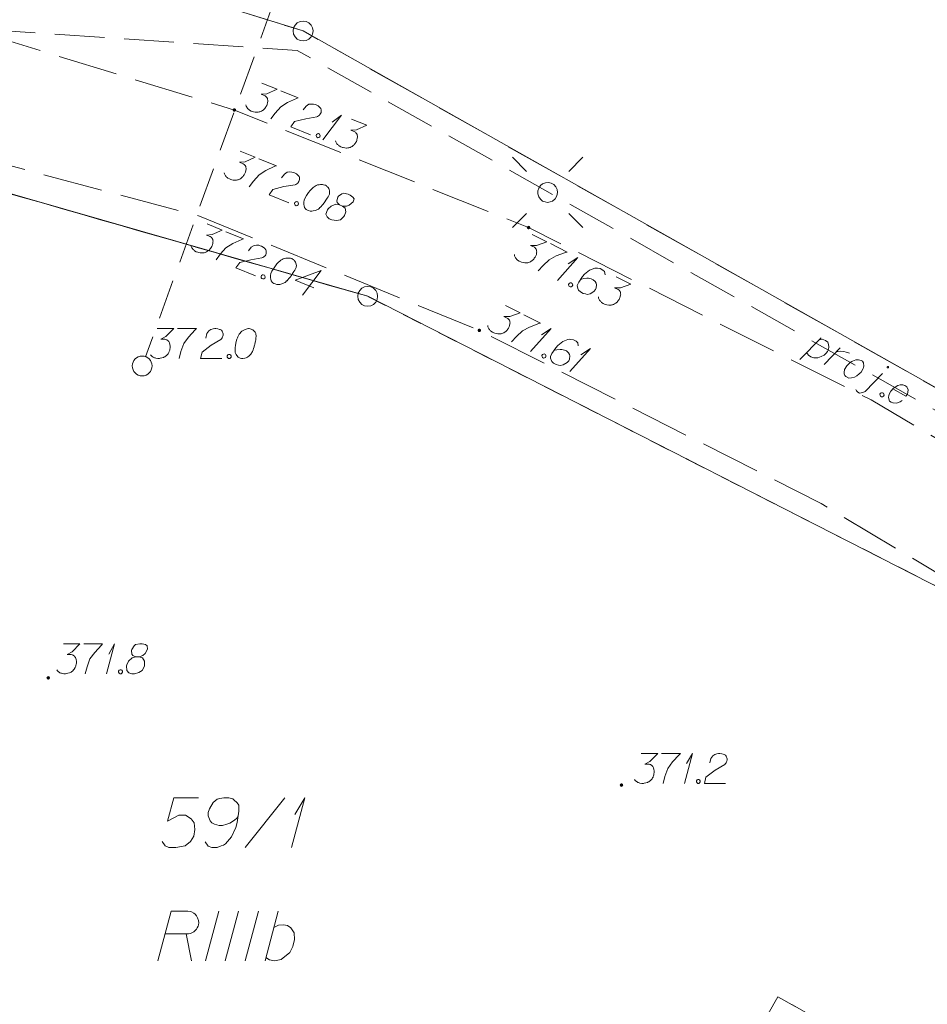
# Model space of a CAD drawing. Header units: metres. Extents: x 5554594 to 5556205, y 5636132 to 5636668.
# Tile 14 of 168: x 5555209 to 5555232, y 5636242 to 5636267. Entities that reach past the tile are written whole.
import ezdxf

# ---------------------------------------------------------------- set-up
doc = ezdxf.new("R2010")
doc.units = ezdxf.units.M
doc.header["$MEASUREMENT"] = 0
doc.header["$XCLIPFRAME"] = 0
doc.set_wipeout_variables(frame=1)
for name, pattern in [('05-linia 2.5 1', [1.75, 1.25, -0.5]), ('L_0_04', [1.5, 1, -0.5]), ('L_0_06', [2, 1.5, -0.5]), ('PRZER1-1', [2, 1, -1]), ('PRZER3-1', [4, 3, -1])]:
    doc.linetypes.add(name, pattern=pattern)
for name, color, linetype, lineweight in [('#przekroje', 7, 'L_0_04', 18), ('#RASTER', 7, 'Continuous', 18), ('#skartowane', 7, 'Continuous', 18), ('#ZUDP', 7, 'Continuous', 18)]:
    doc.layers.add(name, color=color, linetype=linetype, lineweight=lineweight)
for name, color, linetype, lineweight, true_color in [('GEPPGD', 96, 'Continuous', 18, 0x008000), ('GESDZI', 18, 'Continuous', 18, 0x0a0909), ('GESDZI_O', 18, 'Continuous', 18, 0x0a0909), ('GESKKL', 96, 'PRZER3-1', 18, 0x008000), ('GESKKL_O', 96, 'PRZER3-1', 18, 0x008000), ('GESUZY', 96, 'PRZER1-1', 18, 0x008000)]:
    doc.layers.add(name, color=color, linetype=linetype, lineweight=lineweight, true_color=true_color)
picture_1 = doc.add_image_def('image1.tif', size_in_pixel=(18897, 11811))

# ---------------------------------------------------------------- blocks, each defined once
blk = doc.blocks.new('EPPGS')
at = {"color": 0, "flags": 128}
blk.add_lwpolyline([(0.5, 0), (0.475528, -0.154508), (0.404508, -0.293893), (0.293893, -0.404508), (0.154508, -0.475528), (0, -0.5), (-0.154508, -0.475528), (-0.293893, -0.404508), (-0.404508, -0.293893), (-0.475528, -0.154508), (-0.5, 0), (-0.475528, 0.154508), (-0.404508, 0.293893), (-0.293893, 0.404508), (-0.154508, 0.475528), (0, 0.5), (0.154508, 0.475528), (0.293893, 0.404508), (0.404508, 0.293893), (0.475528, 0.154508), (0.5, 0)], close=True, dxfattribs=at)
blk = doc.blocks.new('SLU')
at = {"color": 0, "linetype": 'Continuous', "lineweight": 18}
blk.add_wipeout([(0, -0.5), (0.25, -0.433), (0.433, -0.25), (0.5, 0), (0.433, 0.25), (0.25, 0.433), (0, 0.5), (-0.25, 0.433), (-0.433, 0.25), (-0.5, 0), (-0.433, -0.25), (-0.25, -0.433)], dxfattribs=at)
blk.add_circle((0, 0), 0.5, dxfattribs=at)
blk = doc.blocks.new('SUSM01_01_2')
at = {"color": 0, "flags": 128}
for points in [[(-0.353553, 0.353553), (-0.212132, 0.212132)], [(0.353553, 0.353553), (0.212132, 0.212132)], [(-0.353553, -0.353553), (-0.212132, -0.212132)], [(0.353553, -0.353553), (0.212132, -0.212132)]]:
    blk.add_lwpolyline(points, dxfattribs=at)
blk.add_lwpolyline([(0.1, 0), (0.093969, -0.034202), (0.076604, -0.064279), (0.05, -0.086603), (0.025882, -0.096593), (0, -0.1), (-0.025882, -0.096593), (-0.05, -0.086603), (-0.073305, -0.068017), (-0.090097, -0.043388), (-0.098883, -0.014904), (-0.098883, 0.014904), (-0.090097, 0.043388), (-0.073305, 0.068017), (-0.05, 0.086603), (-0.022252, 0.097493), (0.007473, 0.09972), (0.036534, 0.093087), (0.062349, 0.078183), (0.082624, 0.056332), (0.095557, 0.029476), (0.1, 0)], close=True, dxfattribs=at)
blk = doc.blocks.new('*U245')
at = {"layer": 'GESDZI_O', "color": 96, "linetype": 'ByBlock', "lineweight": 18}
for q in [(5555215.766, 5636245.751), (5555215.855, 5636246.578)]:
    blk.add_line((5555216.101, 5636247.001), q, dxfattribs=at)
blk = doc.blocks.new('*U249')
at = {"layer": 'GESKKL_O', "color": 96, "linetype": 'ByBlock', "lineweight": 18, "true_color": 0x008000}
blk.add_line((5555213.117, 5636243.576), (5555213.245, 5636242.897), dxfattribs=at)
at = {"layer": 'GESKKL_O', "color": 96, "linetype": 'ByBlock', "lineweight": 18, "true_color": 0x008000, "flags": 128}
blk.add_lwpolyline([(5555212.399, 5636242.897), (5555212.733, 5636244.147), (5555213.157, 5636244.147), (5555213.216, 5636244.137), (5555213.245, 5636244.127), (5555213.304, 5636244.098), (5555213.344, 5636244.068), (5555213.373, 5636244.029), (5555213.403, 5636243.979), (5555213.422, 5636243.911), (5555213.432, 5636243.852), (5555213.422, 5636243.802), (5555213.413, 5636243.763), (5555213.393, 5636243.724), (5555213.373, 5636243.694), (5555213.344, 5636243.655), (5555213.304, 5636243.625), (5555213.275, 5636243.605), (5555213.225, 5636243.586), (5555213.176, 5636243.576), (5555212.586, 5636243.576)], dxfattribs=at)
blk = doc.blocks.new('*U250')
at = {"layer": 'GESKKL_O', "color": 96, "linetype": 'ByBlock', "lineweight": 18, "true_color": 0x008000}
blk.add_line((5555215.105, 5636242.897), (5555215.43, 5636244.147), dxfattribs=at)
at = {"layer": 'GESKKL_O', "color": 96, "linetype": 'ByBlock', "lineweight": 18, "true_color": 0x008000, "flags": 128}
blk.add_lwpolyline([(5555215.322, 5636243.733), (5555215.44, 5636243.793), (5555215.568, 5636243.802), (5555215.666, 5636243.783), (5555215.755, 5636243.724), (5555215.833, 5636243.596), (5555215.843, 5636243.428), (5555215.804, 5636243.251), (5555215.725, 5636243.104), (5555215.509, 5636242.926), (5555215.341, 5636242.897), (5555215.213, 5636242.917), (5555215.125, 5636242.976)], dxfattribs=at)
blk = doc.blocks.new('*U355')
at = {"layer": '#skartowane', "color": 7, "linetype": 'ByBlock', "lineweight": 18}
for q in [(5555225.666, 5636247.363), (5555225.719, 5636247.859)]:
    blk.add_line((5555225.867, 5636248.113), q, dxfattribs=at)
blk = doc.blocks.new('*U356')
at = {"layer": '#skartowane', "color": 7, "linetype": 'ByBlock', "lineweight": 18}
for q in [(5555211.111, 5636250.124), (5555211.164, 5636250.62)]:
    blk.add_line((5555211.312, 5636250.874), q, dxfattribs=at)
blk = doc.blocks.new('*U365')
at = {"layer": '#skartowane', "color": 7, "linetype": 'ByBlock', "lineweight": 18}
for q in [(5555222.465, 5636260.029), (5555222.735, 5636260.448)]:
    blk.add_line((5555222.981, 5636260.609), q, dxfattribs=at)
blk = doc.blocks.new('*U366')
at = {"layer": '#skartowane', "color": 7, "linetype": 'ByBlock', "lineweight": 18}
for q in [(5555221.791, 5636258.238), (5555222.063, 5636258.657)]:
    blk.add_line((5555222.309, 5636258.817), q, dxfattribs=at)
blk = doc.blocks.new('*U367')
at = {"layer": '#skartowane', "color": 7, "linetype": 'ByBlock', "lineweight": 18}
for q in [(5555222.781, 5636257.737), (5555223.053, 5636258.155)]:
    blk.add_line((5555223.299, 5636258.315), q, dxfattribs=at)
blk = doc.blocks.new('*U1664')
at = {"layer": '#ZUDP', "color": 1, "linetype": 'ByBlock', "lineweight": 18}
blk.add_line((5555228.57, 5636258.037), (5555229.107, 5636258.582), dxfattribs=at)
at = {"layer": '#ZUDP', "color": 1, "linetype": 'ByBlock', "lineweight": 18, "flags": 128}
blk.add_lwpolyline([(5555229.06, 5636258.534), (5555229.135, 5636258.546), (5555229.221, 5636258.518), (5555229.276, 5636258.473), (5555229.3, 5636258.419), (5555229.308, 5636258.36), (5555229.297, 5636258.292), (5555229.273, 5636258.238), (5555229.236, 5636258.197), (5555229.189, 5636258.149), (5555229.113, 5636258.111), (5555229.03, 5636258.083), (5555228.924, 5636258.075), (5555228.851, 5636258.103), (5555228.792, 5636258.143), (5555228.745, 5636258.216)], dxfattribs=at)
blk = doc.blocks.new('*U1665')
at = {"layer": '#ZUDP', "color": 1, "linetype": 'ByBlock', "lineweight": 18}
blk.add_line((5555229.185, 5636257.914), (5555229.589, 5636258.33), dxfattribs=at)
at = {"layer": '#ZUDP', "color": 1, "linetype": 'ByBlock', "lineweight": 18, "flags": 128}
blk.add_lwpolyline([(5555229.492, 5636258.229), (5555229.529, 5636258.236), (5555229.609, 5636258.245), (5555229.685, 5636258.236), (5555229.74, 5636258.225), (5555229.821, 5636258.2)], dxfattribs=at)
blk = doc.blocks.new('*U1666')
at = {"layer": '#ZUDP', "color": 1, "linetype": 'ByBlock', "lineweight": 18}
blk.add_line((5555230.217, 5636257.231), (5555230.654, 5636257.683), dxfattribs=at)
at = {"layer": '#ZUDP', "color": 1, "linetype": 'ByBlock', "lineweight": 18, "flags": 128}
for points in [[(5555230.808, 5636257.833), (5555230.809, 5636257.835), (5555230.81, 5636257.837), (5555230.81, 5636257.839), (5555230.81, 5636257.841), (5555230.811, 5636257.842), (5555230.81, 5636257.844), (5555230.81, 5636257.846), (5555230.81, 5636257.848), (5555230.809, 5636257.85), (5555230.808, 5636257.852), (5555230.807, 5636257.853), (5555230.806, 5636257.855), (5555230.804, 5636257.856), (5555230.803, 5636257.858), (5555230.801, 5636257.859), (5555230.799, 5636257.859), (5555230.797, 5636257.86), (5555230.796, 5636257.861), (5555230.794, 5636257.861), (5555230.792, 5636257.861), (5555230.79, 5636257.861), (5555230.788, 5636257.861), (5555230.786, 5636257.86), (5555230.784, 5636257.859), (5555230.782, 5636257.858), (5555230.781, 5636257.857), (5555230.779, 5636257.856), (5555230.778, 5636257.855), (5555230.777, 5636257.853), (5555230.776, 5636257.851), (5555230.775, 5636257.85), (5555230.774, 5636257.848), (5555230.774, 5636257.846), (5555230.773, 5636257.844), (5555230.773, 5636257.842), (5555230.773, 5636257.84), (5555230.774, 5636257.838), (5555230.774, 5636257.836), (5555230.775, 5636257.834), (5555230.776, 5636257.833), (5555230.777, 5636257.831), (5555230.778, 5636257.83), (5555230.78, 5636257.828), (5555230.781, 5636257.827), (5555230.783, 5636257.826), (5555230.784, 5636257.825), (5555230.786, 5636257.824), (5555230.788, 5636257.824), (5555230.79, 5636257.824), (5555230.792, 5636257.824), (5555230.794, 5636257.824), (5555230.796, 5636257.824), (5555230.798, 5636257.825), (5555230.8, 5636257.825), (5555230.801, 5636257.826), (5555230.803, 5636257.827), (5555230.805, 5636257.829), (5555230.806, 5636257.83), (5555230.807, 5636257.831), (5555230.808, 5636257.833)], [(5555229.987, 5636257.279), (5555229.998, 5636257.252), (5555230.031, 5636257.214), (5555230.08, 5636257.193), (5555230.115, 5636257.194), (5555230.16, 5636257.202), (5555230.217, 5636257.231)]]:
    blk.add_lwpolyline(points, dxfattribs=at)
blk = doc.blocks.new('*U1681')
at = {"layer": '#skartowane', "color": 7, "linetype": 'ByBlock', "lineweight": 18}
for q in [(5555216.561, 5636263.571), (5555216.795, 5636264.012)]:
    blk.add_line((5555217.026, 5636264.193), q, dxfattribs=at)

msp = doc.modelspace()

# ---------------------------------------------------------------- hatches: boundary and pattern name
at = {"layer": '#skartowane', "lineweight": 18}
h = msp.add_hatch(color=7, dxfattribs=at)
edge = h.paths.add_edge_path()
edge.add_arc((5555214.33, 5636264.32), 0.045, 0, 360)
at = {"layer": '#skartowane', "linetype": 'Continuous', "lineweight": 18}
h = msp.add_hatch(color=7, dxfattribs=at)
edge = h.paths.add_edge_path()
edge.add_arc((5555221.74, 5636261.36), 0.045, 0, 360)
h = msp.add_hatch(color=7, dxfattribs=at)
edge = h.paths.add_edge_path()
edge.add_arc((5555220.5, 5636258.77), 0.045, 0, 360)
h = msp.add_hatch(color=7, dxfattribs=at)
edge = h.paths.add_edge_path()
edge.add_arc((5555212.01, 5636257.87), 0.045, 0, 360)
h = msp.add_hatch(color=7, dxfattribs=at)
edge = h.paths.add_edge_path()
edge.add_arc((5555209.64, 5636250.02), 0.045, 0, 360)
h = msp.add_hatch(color=7, dxfattribs=at)
edge = h.paths.add_edge_path()
edge.add_arc((5555224.08, 5636247.32), 0.045, 0, 360)

# ---------------------------------------------------------------- linework, layer by layer
at = {"layer": '#przekroje', "color": 7, "lineweight": 18, "flags": 128}
msp.add_lwpolyline([(5555215.844, 5636268.484), (5555212.006, 5636257.874)], dxfattribs=at)
at = {"layer": '#przekroje', "color": 7}
msp.add_point((5555212.006, 5636257.874), dxfattribs=at)
at = {"layer": '#skartowane', "color": 7, "linetype": 'L_0_06', "lineweight": 18, "flags": 128}
msp.add_lwpolyline([(5555319.91, 5636279.38), (5555323.03, 5636275.28), (5555329.28, 5636268.46), (5555334.03, 5636263.4), (5555345.03, 5636252.49), (5555346.54, 5636251.45), (5555345.73, 5636247.93), (5555332.42, 5636261.49), (5555327.2, 5636266.8), (5555317.86, 5636277.41), (5555315.42, 5636280.01), (5555313.35, 5636281.16), (5555310.91, 5636281.48), (5555308.55, 5636280.93), (5555307.33, 5636278.49), (5555300.21, 5636263.98), (5555298.84, 5636260.31), (5555299.74, 5636259.03), (5555298.26, 5636255.27), (5555297.04, 5636255.1), (5555292.88, 5636247), (5555292.08, 5636246.05), (5555288.59, 5636239.37), (5555285.9, 5636234.86), (5555282.53, 5636231.41), (5555279.83, 5636229.99), (5555275.41, 5636228.95), (5555271.53, 5636229.31), (5555268.13, 5636230.4), (5555264.62, 5636232.17), (5555253.07, 5636239.68), (5555243.27, 5636245.93), (5555229.11, 5636254.41), (5555220.5, 5636258.77), (5555213.45, 5636261.65), (5555208.14, 5636263.06), (5555202.51, 5636263.31), (5555198.72, 5636262.51), (5555193.02, 5636260.05), (5555189.79, 5636257.33), (5555186.81, 5636252.47), (5555184.72, 5636245.33), (5555179.71, 5636245.97), (5555181.09, 5636251.46), (5555182.84, 5636255.67), (5555185.21, 5636259.68), (5555188.88, 5636264.05), (5555188.73, 5636266.82), (5555186.51, 5636270.36), (5555177.24, 5636279.14), (5555172.12, 5636284.35), (5555168.67, 5636288.73), (5555165.68, 5636293.64), (5555163.11, 5636298.61), (5555159.69, 5636305.28), (5555154.96, 5636314.88), (5555157.25, 5636316.15), (5555161.87, 5636306.69), (5555165.41, 5636299.79), (5555167.81, 5636295.12), (5555170.82, 5636290.32), (5555174.09, 5636286.04), (5555178.95, 5636281.15), (5555193.27, 5636269.09), (5555198.74, 5636266.34), (5555202.91, 5636266.53), (5555208.67, 5636266.05), (5555214.33, 5636264.32), (5555221.74, 5636261.36), (5555230.37, 5636257.02), (5555244.89, 5636248.46), (5555254.7, 5636242.22), (5555266.71, 5636234.85), (5555271.59, 5636232.9), (5555275.32, 5636232.51), (5555278.58, 5636233.38), (5555282.52, 5636236.11), (5555285.35, 5636239.7), (5555289.44, 5636247.37), (5555294.78, 5636258.52), (5555297.61, 5636265.12), (5555304.52, 5636279.57), (5555309.3, 5636287.58), (5555310.96, 5636291.13)], dxfattribs=at)
at = {"layer": '#skartowane', "color": 7, "linetype": 'Continuous', "lineweight": 18, "flags": 128}
for points in [[(5555215.019, 5636264.995), (5555215.403, 5636264.842), (5555215.147, 5636264.727), (5555215.003, 5636264.715), (5555215.101, 5636264.676), (5555215.121, 5636264.662), (5555215.13, 5636264.652), (5555215.139, 5636264.642), (5555215.147, 5636264.632), (5555215.163, 5636264.607), (5555215.167, 5636264.586), (5555215.172, 5636264.565), (5555215.17, 5636264.546), (5555215.166, 5636264.504), (5555215.158, 5636264.469), (5555215.152, 5636264.452), (5555215.143, 5636264.43), (5555215.124, 5636264.4), (5555215.11, 5636264.38), (5555215.096, 5636264.36), (5555215.084, 5636264.346), (5555215.074, 5636264.337), (5555215.064, 5636264.328), (5555215.054, 5636264.319), (5555215.037, 5636264.307), (5555215.012, 5636264.292), (5555214.989, 5636264.282), (5555214.973, 5636264.276), (5555214.952, 5636264.271), (5555214.932, 5636264.267), (5555214.905, 5636264.265), (5555214.892, 5636264.263), (5555214.849, 5636264.268), (5555214.814, 5636264.276), (5555214.79, 5636264.279), (5555214.752, 5636264.294), (5555214.71, 5636264.317), (5555214.696, 5636264.329), (5555214.682, 5636264.341), (5555214.667, 5636264.353), (5555214.655, 5636264.371), (5555214.643, 5636264.388), (5555214.624, 5636264.421), (5555214.617, 5636264.45)], [(5555215.496, 5636264.804), (5555215.935, 5636264.629), (5555215.896, 5636264.613), (5555215.669, 5636264.506), (5555215.498, 5636264.396), (5555215.36, 5636264.242), (5555215.251, 5636264.095)], [(5555216.066, 5636264.322), (5555216.135, 5636264.415), (5555216.206, 5636264.464), (5555216.266, 5636264.471), (5555216.322, 5636264.468), (5555216.362, 5636264.458), (5555216.39, 5636264.447), (5555216.437, 5636264.422), (5555216.466, 5636264.398), (5555216.48, 5636264.386), (5555216.506, 5636264.356), (5555216.514, 5636264.328), (5555216.516, 5636264.301), (5555216.515, 5636264.283), (5555216.512, 5636264.259), (5555216.501, 5636264.231), (5555216.484, 5636264.206), (5555216.472, 5636264.192), (5555216.452, 5636264.174), (5555216.427, 5636264.159), (5555216.404, 5636264.149), (5555216.125, 5636264.102), (5555215.847, 5636264.028), (5555215.75, 5636263.895), (5555216.249, 5636263.696)], [(5555217.278, 5636264.092), (5555217.662, 5636263.939), (5555217.407, 5636263.825), (5555217.262, 5636263.813), (5555217.361, 5636263.773), (5555217.38, 5636263.759), (5555217.389, 5636263.749), (5555217.398, 5636263.739), (5555217.407, 5636263.73), (5555217.422, 5636263.704), (5555217.426, 5636263.683), (5555217.431, 5636263.663), (5555217.43, 5636263.644), (5555217.425, 5636263.601), (5555217.418, 5636263.566), (5555217.411, 5636263.55), (5555217.402, 5636263.528), (5555217.384, 5636263.497), (5555217.369, 5636263.477), (5555217.355, 5636263.458), (5555217.343, 5636263.443), (5555217.333, 5636263.435), (5555217.323, 5636263.426), (5555217.314, 5636263.417), (5555217.296, 5636263.405), (5555217.271, 5636263.39), (5555217.248, 5636263.38), (5555217.232, 5636263.373), (5555217.212, 5636263.369), (5555217.191, 5636263.364), (5555217.164, 5636263.362), (5555217.151, 5636263.361), (5555217.109, 5636263.365), (5555217.073, 5636263.373), (5555217.049, 5636263.376), (5555217.011, 5636263.392), (5555216.969, 5636263.415), (5555216.955, 5636263.427), (5555216.941, 5636263.439), (5555216.926, 5636263.451), (5555216.914, 5636263.468), (5555216.902, 5636263.486), (5555216.884, 5636263.519), (5555216.876, 5636263.547)], [(5555216.445, 5636263.726), (5555216.472, 5636263.715), (5555216.484, 5636263.697), (5555216.492, 5636263.669), (5555216.481, 5636263.641), (5555216.456, 5636263.626), (5555216.435, 5636263.622), (5555216.408, 5636263.633), (5555216.396, 5636263.65), (5555216.388, 5636263.679), (5555216.399, 5636263.706), (5555216.424, 5636263.721), (5555216.445, 5636263.726)], [(5555214.472, 5636263.284), (5555214.856, 5636263.131), (5555214.6, 5636263.016), (5555214.455, 5636263.004), (5555214.554, 5636262.965), (5555214.574, 5636262.951), (5555214.583, 5636262.941), (5555214.591, 5636262.931), (5555214.6, 5636262.921), (5555214.615, 5636262.896), (5555214.62, 5636262.875), (5555214.624, 5636262.854), (5555214.623, 5636262.835), (5555214.619, 5636262.793), (5555214.611, 5636262.758), (5555214.605, 5636262.741), (5555214.596, 5636262.719), (5555214.577, 5636262.688), (5555214.563, 5636262.669), (5555214.549, 5636262.649), (5555214.537, 5636262.635), (5555214.527, 5636262.626), (5555214.517, 5636262.617), (5555214.507, 5636262.608), (5555214.49, 5636262.596), (5555214.464, 5636262.581), (5555214.441, 5636262.571), (5555214.426, 5636262.564), (5555214.405, 5636262.56), (5555214.384, 5636262.556), (5555214.358, 5636262.553), (5555214.345, 5636262.552), (5555214.302, 5636262.557), (5555214.267, 5636262.564), (5555214.243, 5636262.568), (5555214.204, 5636262.583), (5555214.163, 5636262.606), (5555214.148, 5636262.618), (5555214.134, 5636262.63), (5555214.12, 5636262.642), (5555214.108, 5636262.66), (5555214.096, 5636262.677), (5555214.077, 5636262.71), (5555214.069, 5636262.739)], [(5555214.949, 5636263.093), (5555215.387, 5636262.918), (5555215.349, 5636262.902), (5555215.122, 5636262.795), (5555214.951, 5636262.685), (5555214.813, 5636262.531), (5555214.703, 5636262.384)], [(5555215.519, 5636262.611), (5555215.588, 5636262.704), (5555215.658, 5636262.753), (5555215.719, 5636262.76), (5555215.775, 5636262.757), (5555215.815, 5636262.747), (5555215.843, 5636262.736), (5555215.89, 5636262.711), (5555215.918, 5636262.687), (5555215.933, 5636262.675), (5555215.959, 5636262.645), (5555215.967, 5636262.617), (5555215.969, 5636262.59), (5555215.968, 5636262.572), (5555215.964, 5636262.548), (5555215.953, 5636262.52), (5555215.937, 5636262.495), (5555215.925, 5636262.481), (5555215.905, 5636262.463), (5555215.88, 5636262.448), (5555215.857, 5636262.438), (5555215.577, 5636262.391), (5555215.3, 5636262.317), (5555215.202, 5636262.184), (5555215.701, 5636261.985)], [(5555216.621, 5636262.425), (5555216.61, 5636262.43), (5555216.575, 5636262.437), (5555216.551, 5636262.44), (5555216.532, 5636262.442), (5555216.501, 5636262.442), (5555216.461, 5636262.438), (5555216.427, 5636262.433), (5555216.391, 5636262.422), (5555216.366, 5636262.406), (5555216.338, 5636262.386), (5555216.311, 5636262.365), (5555216.281, 5636262.338), (5555216.262, 5636262.321), (5555216.238, 5636262.292), (5555216.199, 5636262.244), (5555216.15, 5636262.168), (5555216.113, 5636262.107), (5555216.089, 5636262.047), (5555216.077, 5636262), (5555216.079, 5636261.942), (5555216.084, 5636261.908), (5555216.099, 5636261.865), (5555216.123, 5636261.829), (5555216.137, 5636261.817), (5555216.168, 5636261.799), (5555216.195, 5636261.788), (5555216.241, 5636261.776), (5555216.284, 5636261.771), (5555216.318, 5636261.777), (5555216.367, 5636261.789), (5555216.39, 5636261.799), (5555216.421, 5636261.812), (5555216.446, 5636261.827), (5555216.464, 5636261.84), (5555216.486, 5636261.863), (5555216.495, 5636261.871), (5555216.517, 5636261.894), (5555216.542, 5636261.923), (5555216.566, 5636261.951), (5555216.58, 5636261.971), (5555216.592, 5636261.985), (5555216.606, 5636262.005), (5555216.637, 5636262.05), (5555216.653, 5636262.075), (5555216.67, 5636262.101), (5555216.691, 5636262.137), (5555216.716, 5636262.184), (5555216.722, 5636262.2), (5555216.726, 5636262.224), (5555216.729, 5636262.249), (5555216.726, 5636262.288), (5555216.718, 5636262.317), (5555216.708, 5636262.34), (5555216.693, 5636262.365), (5555216.675, 5636262.385), (5555216.661, 5636262.397), (5555216.647, 5636262.409), (5555216.621, 5636262.425)], [(5555216.978, 5636261.933), (5555217.055, 5636261.902), (5555217.079, 5636261.899), (5555217.155, 5636261.9), (5555217.222, 5636261.924), (5555217.319, 5636262.007), (5555217.344, 5636262.086), (5555217.317, 5636262.128), (5555217.246, 5636262.175), (5555217.192, 5636262.197), (5555217.081, 5636262.222), (5555217.037, 5636262.208), (5555216.949, 5636262.148), (5555216.933, 5636262.123), (5555216.911, 5636262.036), (5555216.92, 5636261.994), (5555216.978, 5636261.933), (5555216.881, 5636261.946), (5555216.766, 5636261.897), (5555216.69, 5636261.832), (5555216.673, 5636261.807), (5555216.637, 5636261.7), (5555216.664, 5636261.626), (5555216.721, 5636261.578), (5555216.787, 5636261.551), (5555216.902, 5636261.537), (5555216.999, 5636261.556), (5555217.088, 5636261.635), (5555217.106, 5636261.665), (5555217.136, 5636261.755), (5555217.123, 5636261.85), (5555217.055, 5636261.902)], [(5555215.898, 5636262.015), (5555215.925, 5636262.004), (5555215.937, 5636261.986), (5555215.945, 5636261.958), (5555215.934, 5636261.93), (5555215.909, 5636261.915), (5555215.888, 5636261.91), (5555215.86, 5636261.921), (5555215.848, 5636261.939), (5555215.841, 5636261.968), (5555215.852, 5636261.995), (5555215.877, 5636262.01), (5555215.898, 5636262.015)], [(5555213.642, 5636261.451), (5555214.025, 5636261.294), (5555213.768, 5636261.182), (5555213.623, 5636261.171), (5555213.722, 5636261.131), (5555213.741, 5636261.116), (5555213.75, 5636261.106), (5555213.759, 5636261.097), (5555213.768, 5636261.087), (5555213.783, 5636261.061), (5555213.787, 5636261.04), (5555213.791, 5636261.02), (5555213.79, 5636261.001), (5555213.785, 5636260.958), (5555213.777, 5636260.923), (5555213.771, 5636260.907), (5555213.762, 5636260.885), (5555213.743, 5636260.854), (5555213.728, 5636260.835), (5555213.714, 5636260.815), (5555213.702, 5636260.801), (5555213.692, 5636260.792), (5555213.682, 5636260.784), (5555213.672, 5636260.775), (5555213.654, 5636260.763), (5555213.629, 5636260.748), (5555213.606, 5636260.738), (5555213.591, 5636260.732), (5555213.57, 5636260.727), (5555213.549, 5636260.723), (5555213.523, 5636260.721), (5555213.509, 5636260.72), (5555213.467, 5636260.725), (5555213.432, 5636260.733), (5555213.407, 5636260.736), (5555213.369, 5636260.752), (5555213.328, 5636260.775), (5555213.314, 5636260.787), (5555213.299, 5636260.799), (5555213.285, 5636260.812), (5555213.273, 5636260.829), (5555213.261, 5636260.847), (5555213.243, 5636260.88), (5555213.235, 5636260.908)], [(5555214.118, 5636261.256), (5555214.555, 5636261.078), (5555214.516, 5636261.061), (5555214.289, 5636260.957), (5555214.117, 5636260.848), (5555213.977, 5636260.695), (5555213.867, 5636260.549)], [(5555221.831, 5636261.187), (5555222.201, 5636261.001), (5555221.936, 5636260.909), (5555221.791, 5636260.91), (5555221.886, 5636260.862), (5555221.904, 5636260.846), (5555221.912, 5636260.836), (5555221.92, 5636260.825), (5555221.928, 5636260.814), (5555221.941, 5636260.788), (5555221.944, 5636260.767), (5555221.946, 5636260.746), (5555221.944, 5636260.727), (5555221.936, 5636260.685), (5555221.925, 5636260.651), (5555221.917, 5636260.635), (5555221.907, 5636260.614), (5555221.885, 5636260.585), (5555221.869, 5636260.566), (5555221.854, 5636260.548), (5555221.84, 5636260.535), (5555221.83, 5636260.527), (5555221.819, 5636260.519), (5555221.809, 5636260.511), (5555221.79, 5636260.5), (5555221.764, 5636260.487), (5555221.74, 5636260.479), (5555221.724, 5636260.474), (5555221.703, 5636260.472), (5555221.682, 5636260.469), (5555221.655, 5636260.469), (5555221.642, 5636260.469), (5555221.6, 5636260.477), (5555221.566, 5636260.488), (5555221.542, 5636260.493), (5555221.505, 5636260.512), (5555221.465, 5636260.538), (5555221.452, 5636260.551), (5555221.439, 5636260.565), (5555221.426, 5636260.578), (5555221.415, 5636260.596), (5555221.405, 5636260.615), (5555221.389, 5636260.649), (5555221.384, 5636260.678)], [(5555214.684, 5636260.77), (5555214.754, 5636260.862), (5555214.824, 5636260.91), (5555214.885, 5636260.917), (5555214.941, 5636260.914), (5555214.981, 5636260.903), (5555215.009, 5636260.892), (5555215.056, 5636260.867), (5555215.084, 5636260.842), (5555215.098, 5636260.83), (5555215.124, 5636260.8), (5555215.132, 5636260.772), (5555215.134, 5636260.745), (5555215.132, 5636260.727), (5555215.129, 5636260.703), (5555215.118, 5636260.675), (5555215.101, 5636260.65), (5555215.089, 5636260.636), (5555215.069, 5636260.619), (5555215.044, 5636260.604), (5555215.021, 5636260.594), (5555214.741, 5636260.549), (5555214.463, 5636260.477), (5555214.364, 5636260.345), (5555214.862, 5636260.142)], [(5555222.29, 5636260.956), (5555222.712, 5636260.744), (5555222.673, 5636260.731), (5555222.437, 5636260.644), (5555222.258, 5636260.55), (5555222.107, 5636260.407), (5555221.985, 5636260.27)], [(5555215.785, 5636260.575), (5555215.774, 5636260.58), (5555215.739, 5636260.587), (5555215.715, 5636260.591), (5555215.696, 5636260.592), (5555215.664, 5636260.592), (5555215.625, 5636260.589), (5555215.591, 5636260.584), (5555215.554, 5636260.573), (5555215.529, 5636260.558), (5555215.502, 5636260.538), (5555215.474, 5636260.517), (5555215.444, 5636260.491), (5555215.424, 5636260.474), (5555215.4, 5636260.445), (5555215.361, 5636260.397), (5555215.311, 5636260.322), (5555215.274, 5636260.261), (5555215.249, 5636260.201), (5555215.237, 5636260.155), (5555215.239, 5636260.097), (5555215.244, 5636260.063), (5555215.258, 5636260.019), (5555215.282, 5636259.983), (5555215.296, 5636259.971), (5555215.326, 5636259.952), (5555215.354, 5636259.941), (5555215.4, 5636259.929), (5555215.442, 5636259.924), (5555215.476, 5636259.929), (5555215.526, 5636259.941), (5555215.549, 5636259.951), (5555215.58, 5636259.964), (5555215.605, 5636259.979), (5555215.623, 5636259.991), (5555215.645, 5636260.014), (5555215.655, 5636260.022), (5555215.677, 5636260.045), (5555215.701, 5636260.074), (5555215.725, 5636260.102), (5555215.74, 5636260.121), (5555215.752, 5636260.136), (5555215.766, 5636260.155), (5555215.797, 5636260.2), (5555215.814, 5636260.225), (5555215.831, 5636260.25), (5555215.852, 5636260.286), (5555215.877, 5636260.333), (5555215.884, 5636260.35), (5555215.888, 5636260.374), (5555215.891, 5636260.398), (5555215.888, 5636260.437), (5555215.88, 5636260.466), (5555215.871, 5636260.489), (5555215.856, 5636260.514), (5555215.838, 5636260.534), (5555215.824, 5636260.546), (5555215.81, 5636260.558), (5555215.785, 5636260.575)], [(5555223.667, 5636260.171), (5555223.654, 5636260.251), (5555223.614, 5636260.29), (5555223.541, 5636260.327), (5555223.477, 5636260.333), (5555223.44, 5636260.338), (5555223.406, 5636260.336), (5555223.274, 5636260.283), (5555223.152, 5636260.186), (5555223.102, 5636260.125), (5555223.004, 5636259.983), (5555222.964, 5636259.904), (5555222.969, 5636259.861), (5555222.99, 5636259.798), (5555223.001, 5636259.779), (5555223.045, 5636259.737), (5555223.114, 5636259.702), (5555223.172, 5636259.687), (5555223.214, 5636259.678), (5555223.288, 5636259.694), (5555223.383, 5636259.752), (5555223.426, 5636259.797), (5555223.447, 5636259.839), (5555223.455, 5636259.921), (5555223.447, 5636259.958), (5555223.421, 5636259.998), (5555223.366, 5636260.045), (5555223.318, 5636260.069), (5555223.252, 5636260.082), (5555223.207, 5636260.085), (5555223.123, 5636260.075), (5555223.078, 5636260.064), (5555223.054, 5636260.057)], [(5555215.058, 5636260.17), (5555215.085, 5636260.159), (5555215.097, 5636260.142), (5555215.105, 5636260.113), (5555215.094, 5636260.086), (5555215.068, 5636260.07), (5555215.047, 5636260.066), (5555215.02, 5636260.077), (5555215.008, 5636260.095), (5555215.001, 5636260.124), (5555215.012, 5636260.151), (5555215.037, 5636260.166), (5555215.058, 5636260.17)], [(5555216.333, 5636259.841), (5555215.863, 5636260.033), (5555216.512, 5636260.278), (5555216.042, 5636259.66)], [(5555223.947, 5636260.123), (5555224.316, 5636259.937), (5555224.052, 5636259.846), (5555223.906, 5636259.846), (5555224.001, 5636259.798), (5555224.02, 5636259.782), (5555224.028, 5636259.772), (5555224.036, 5636259.761), (5555224.044, 5636259.751), (5555224.057, 5636259.724), (5555224.059, 5636259.703), (5555224.062, 5636259.682), (5555224.059, 5636259.663), (5555224.051, 5636259.621), (5555224.041, 5636259.587), (5555224.033, 5636259.571), (5555224.022, 5636259.55), (5555224.001, 5636259.521), (5555223.985, 5636259.502), (5555223.969, 5636259.484), (5555223.956, 5636259.471), (5555223.945, 5636259.463), (5555223.935, 5636259.455), (5555223.924, 5636259.447), (5555223.905, 5636259.437), (5555223.879, 5636259.423), (5555223.855, 5636259.416), (5555223.839, 5636259.41), (5555223.818, 5636259.408), (5555223.797, 5636259.405), (5555223.771, 5636259.405), (5555223.758, 5636259.405), (5555223.715, 5636259.413), (5555223.681, 5636259.424), (5555223.657, 5636259.429), (5555223.62, 5636259.448), (5555223.581, 5636259.474), (5555223.568, 5636259.488), (5555223.554, 5636259.501), (5555223.541, 5636259.514), (5555223.531, 5636259.533), (5555223.52, 5636259.551), (5555223.504, 5636259.585), (5555223.499, 5636259.614)], [(5555222.811, 5636259.967), (5555222.837, 5636259.954), (5555222.848, 5636259.936), (5555222.853, 5636259.906), (5555222.84, 5636259.88), (5555222.813, 5636259.867), (5555222.792, 5636259.864), (5555222.766, 5636259.878), (5555222.755, 5636259.896), (5555222.75, 5636259.925), (5555222.763, 5636259.952), (5555222.79, 5636259.965), (5555222.811, 5636259.967)], [(5555221.161, 5636259.398), (5555221.529, 5636259.212), (5555221.265, 5636259.121), (5555221.12, 5636259.121), (5555221.214, 5636259.073), (5555221.233, 5636259.057), (5555221.241, 5636259.047), (5555221.249, 5636259.036), (5555221.256, 5636259.025), (5555221.27, 5636258.999), (5555221.272, 5636258.978), (5555221.275, 5636258.957), (5555221.272, 5636258.938), (5555221.264, 5636258.896), (5555221.253, 5636258.862), (5555221.245, 5636258.846), (5555221.234, 5636258.825), (5555221.213, 5636258.796), (5555221.197, 5636258.778), (5555221.181, 5636258.759), (5555221.168, 5636258.746), (5555221.157, 5636258.738), (5555221.147, 5636258.73), (5555221.136, 5636258.722), (5555221.118, 5636258.712), (5555221.091, 5636258.699), (5555221.067, 5636258.691), (5555221.051, 5636258.686), (5555221.03, 5636258.683), (5555221.009, 5636258.681), (5555220.983, 5636258.681), (5555220.97, 5636258.681), (5555220.927, 5636258.689), (5555220.893, 5636258.7), (5555220.869, 5636258.705), (5555220.832, 5636258.724), (5555220.793, 5636258.751), (5555220.78, 5636258.764), (5555220.767, 5636258.777), (5555220.753, 5636258.79), (5555220.743, 5636258.809), (5555220.733, 5636258.827), (5555220.717, 5636258.862), (5555220.712, 5636258.891)], [(5555221.619, 5636259.166), (5555222.04, 5636258.953), (5555222.001, 5636258.94), (5555221.765, 5636258.854), (5555221.585, 5636258.76), (5555221.434, 5636258.618), (5555221.312, 5636258.481)], [(5555212.9, 5636258.814), (5555213.372, 5636258.814), (5555213.343, 5636258.784), (5555213.172, 5636258.601), (5555213.053, 5636258.436), (5555212.983, 5636258.241), (5555212.935, 5636258.064)], [(5555213.608, 5636258.578), (5555213.638, 5636258.69), (5555213.685, 5636258.761), (5555213.738, 5636258.79), (5555213.792, 5636258.808), (5555213.833, 5636258.814), (5555213.862, 5636258.814), (5555213.916, 5636258.808), (5555213.951, 5636258.796), (5555213.969, 5636258.79), (5555214.004, 5636258.772), (5555214.022, 5636258.749), (5555214.034, 5636258.725), (5555214.04, 5636258.707), (5555214.045, 5636258.684), (5555214.045, 5636258.654), (5555214.04, 5636258.625), (5555214.034, 5636258.607), (5555214.022, 5636258.583), (5555214.004, 5636258.56), (5555213.986, 5636258.542), (5555213.744, 5636258.394), (5555213.514, 5636258.223), (5555213.473, 5636258.064), (5555214.01, 5636258.064)], [(5555214.701, 5636258.814), (5555214.689, 5636258.814), (5555214.654, 5636258.808), (5555214.63, 5636258.802), (5555214.612, 5636258.796), (5555214.583, 5636258.784), (5555214.547, 5636258.766), (5555214.518, 5636258.749), (5555214.488, 5636258.725), (5555214.471, 5636258.701), (5555214.453, 5636258.672), (5555214.435, 5636258.642), (5555214.417, 5636258.607), (5555214.406, 5636258.583), (5555214.394, 5636258.548), (5555214.376, 5636258.489), (5555214.358, 5636258.4), (5555214.347, 5636258.329), (5555214.347, 5636258.264), (5555214.353, 5636258.217), (5555214.376, 5636258.164), (5555214.394, 5636258.135), (5555214.423, 5636258.099), (5555214.459, 5636258.076), (5555214.477, 5636258.07), (5555214.512, 5636258.064), (5555214.542, 5636258.064), (5555214.589, 5636258.07), (5555214.63, 5636258.081), (5555214.66, 5636258.099), (5555214.701, 5636258.129), (5555214.719, 5636258.146), (5555214.742, 5636258.17), (5555214.76, 5636258.194), (5555214.772, 5636258.211), (5555214.784, 5636258.241), (5555214.79, 5636258.253), (5555214.801, 5636258.282), (5555214.813, 5636258.318), (5555214.825, 5636258.353), (5555214.831, 5636258.377), (5555214.837, 5636258.394), (5555214.843, 5636258.418), (5555214.854, 5636258.471), (5555214.86, 5636258.501), (5555214.866, 5636258.53), (5555214.872, 5636258.572), (5555214.878, 5636258.625), (5555214.878, 5636258.642), (5555214.872, 5636258.666), (5555214.866, 5636258.69), (5555214.849, 5636258.725), (5555214.831, 5636258.749), (5555214.813, 5636258.766), (5555214.79, 5636258.784), (5555214.766, 5636258.796), (5555214.748, 5636258.802), (5555214.73, 5636258.808), (5555214.701, 5636258.814)], [(5555222.993, 5636258.378), (5555222.981, 5636258.457), (5555222.941, 5636258.497), (5555222.868, 5636258.534), (5555222.804, 5636258.54), (5555222.767, 5636258.545), (5555222.733, 5636258.543), (5555222.601, 5636258.49), (5555222.479, 5636258.393), (5555222.428, 5636258.333), (5555222.33, 5636258.191), (5555222.29, 5636258.112), (5555222.295, 5636258.07), (5555222.315, 5636258.006), (5555222.326, 5636257.987), (5555222.371, 5636257.945), (5555222.439, 5636257.91), (5555222.497, 5636257.894), (5555222.539, 5636257.886), (5555222.613, 5636257.901), (5555222.709, 5636257.959), (5555222.751, 5636258.004), (5555222.773, 5636258.046), (5555222.781, 5636258.128), (5555222.773, 5636258.165), (5555222.747, 5636258.205), (5555222.692, 5636258.252), (5555222.644, 5636258.276), (5555222.578, 5636258.29), (5555222.534, 5636258.293), (5555222.449, 5636258.283), (5555222.404, 5636258.272), (5555222.38, 5636258.265)], [(5555214.181, 5636258.164), (5555214.211, 5636258.164), (5555214.228, 5636258.152), (5555214.246, 5636258.129), (5555214.246, 5636258.099), (5555214.228, 5636258.076), (5555214.211, 5636258.064), (5555214.181, 5636258.064), (5555214.164, 5636258.076), (5555214.146, 5636258.099), (5555214.146, 5636258.129), (5555214.164, 5636258.152), (5555214.181, 5636258.164)], [(5555222.137, 5636258.176), (5555222.163, 5636258.163), (5555222.174, 5636258.144), (5555222.179, 5636258.115), (5555222.165, 5636258.089), (5555222.139, 5636258.076), (5555222.118, 5636258.073), (5555222.091, 5636258.086), (5555222.081, 5636258.105), (5555222.076, 5636258.134), (5555222.089, 5636258.16), (5555222.116, 5636258.173), (5555222.137, 5636258.176)], [(5555210.025, 5636250.874), (5555210.438, 5636250.874), (5555210.243, 5636250.673), (5555210.113, 5636250.608), (5555210.219, 5636250.608), (5555210.243, 5636250.603), (5555210.255, 5636250.597), (5555210.267, 5636250.591), (5555210.278, 5636250.585), (5555210.302, 5636250.567), (5555210.314, 5636250.549), (5555210.326, 5636250.532), (5555210.332, 5636250.514), (5555210.343, 5636250.473), (5555210.349, 5636250.437), (5555210.349, 5636250.419), (5555210.349, 5636250.396), (5555210.343, 5636250.36), (5555210.337, 5636250.337), (5555210.332, 5636250.313), (5555210.326, 5636250.296), (5555210.32, 5636250.284), (5555210.314, 5636250.272), (5555210.308, 5636250.26), (5555210.296, 5636250.242), (5555210.278, 5636250.219), (5555210.261, 5636250.201), (5555210.249, 5636250.189), (5555210.231, 5636250.177), (5555210.214, 5636250.166), (5555210.19, 5636250.154), (5555210.178, 5636250.148), (5555210.137, 5636250.136), (5555210.101, 5636250.13), (5555210.078, 5636250.124), (5555210.036, 5636250.124), (5555209.989, 5636250.13), (5555209.971, 5636250.136), (5555209.954, 5636250.142), (5555209.936, 5636250.148), (5555209.918, 5636250.16), (5555209.9, 5636250.171), (5555209.871, 5636250.195), (5555209.853, 5636250.219)], [(5555210.538, 5636250.874), (5555211.011, 5636250.874), (5555210.981, 5636250.845), (5555210.81, 5636250.662), (5555210.692, 5636250.496), (5555210.621, 5636250.301), (5555210.574, 5636250.124)], [(5555211.849, 5636250.549), (5555211.932, 5636250.549), (5555211.955, 5636250.555), (5555212.026, 5636250.585), (5555212.079, 5636250.632), (5555212.138, 5636250.744), (5555212.133, 5636250.827), (5555212.091, 5636250.856), (5555212.009, 5636250.874), (5555211.95, 5636250.874), (5555211.837, 5636250.856), (5555211.802, 5636250.827), (5555211.743, 5636250.738), (5555211.737, 5636250.709), (5555211.749, 5636250.62), (5555211.772, 5636250.585), (5555211.849, 5636250.549), (5555211.755, 5636250.526), (5555211.666, 5636250.437), (5555211.619, 5636250.349), (5555211.613, 5636250.319), (5555211.619, 5636250.207), (5555211.672, 5636250.148), (5555211.743, 5636250.124), (5555211.814, 5636250.124), (5555211.926, 5636250.154), (5555212.009, 5636250.207), (5555212.062, 5636250.313), (5555212.068, 5636250.349), (5555212.062, 5636250.443), (5555212.014, 5636250.526), (5555211.932, 5636250.549)], [(5555211.448, 5636250.225), (5555211.477, 5636250.225), (5555211.495, 5636250.213), (5555211.513, 5636250.189), (5555211.513, 5636250.16), (5555211.495, 5636250.136), (5555211.477, 5636250.124), (5555211.448, 5636250.124), (5555211.43, 5636250.136), (5555211.412, 5636250.16), (5555211.412, 5636250.189), (5555211.43, 5636250.213), (5555211.448, 5636250.225)], [(5555224.579, 5636248.113), (5555224.993, 5636248.113), (5555224.798, 5636247.912), (5555224.668, 5636247.847), (5555224.774, 5636247.847), (5555224.798, 5636247.841), (5555224.81, 5636247.836), (5555224.822, 5636247.83), (5555224.833, 5636247.824), (5555224.857, 5636247.806), (5555224.869, 5636247.788), (5555224.881, 5636247.771), (5555224.887, 5636247.753), (5555224.898, 5636247.712), (5555224.904, 5636247.676), (5555224.904, 5636247.658), (5555224.904, 5636247.635), (5555224.898, 5636247.599), (5555224.892, 5636247.576), (5555224.887, 5636247.552), (5555224.881, 5636247.534), (5555224.875, 5636247.523), (5555224.869, 5636247.511), (5555224.863, 5636247.499), (5555224.851, 5636247.481), (5555224.833, 5636247.458), (5555224.816, 5636247.44), (5555224.804, 5636247.428), (5555224.786, 5636247.416), (5555224.768, 5636247.405), (5555224.745, 5636247.393), (5555224.733, 5636247.387), (5555224.692, 5636247.375), (5555224.656, 5636247.369), (5555224.633, 5636247.363), (5555224.591, 5636247.363), (5555224.544, 5636247.369), (5555224.526, 5636247.375), (5555224.509, 5636247.381), (5555224.491, 5636247.387), (5555224.473, 5636247.399), (5555224.455, 5636247.41), (5555224.426, 5636247.434), (5555224.408, 5636247.458)], [(5555225.093, 5636248.113), (5555225.566, 5636248.113), (5555225.536, 5636248.084), (5555225.365, 5636247.901), (5555225.247, 5636247.735), (5555225.176, 5636247.54), (5555225.129, 5636247.363)], [(5555226.304, 5636247.877), (5555226.333, 5636247.989), (5555226.38, 5636248.06), (5555226.434, 5636248.09), (5555226.487, 5636248.107), (5555226.528, 5636248.113), (5555226.558, 5636248.113), (5555226.611, 5636248.107), (5555226.646, 5636248.095), (5555226.664, 5636248.09), (5555226.699, 5636248.072), (5555226.717, 5636248.048), (5555226.729, 5636248.025), (5555226.735, 5636248.007), (5555226.741, 5636247.983), (5555226.741, 5636247.954), (5555226.735, 5636247.924), (5555226.729, 5636247.906), (5555226.717, 5636247.883), (5555226.699, 5636247.859), (5555226.682, 5636247.841), (5555226.439, 5636247.694), (5555226.209, 5636247.523), (5555226.168, 5636247.363), (5555226.705, 5636247.363)], [(5555226.002, 5636247.464), (5555226.032, 5636247.464), (5555226.05, 5636247.452), (5555226.067, 5636247.428), (5555226.067, 5636247.399), (5555226.05, 5636247.375), (5555226.032, 5636247.363), (5555226.002, 5636247.363), (5555225.985, 5636247.375), (5555225.967, 5636247.399), (5555225.967, 5636247.428), (5555225.985, 5636247.452), (5555226.002, 5636247.464)]]:
    msp.add_lwpolyline(points, dxfattribs=at)
at = {"layer": '#ZUDP', "color": 1, "linetype": 'Continuous', "lineweight": 18, "flags": 128}
for points in [[(5555230.116, 5636258.013), (5555230.152, 5636257.993), (5555230.181, 5636257.949), (5555230.19, 5636257.87), (5555230.181, 5636257.841), (5555230.172, 5636257.812), (5555230.16, 5636257.792), (5555230.117, 5636257.715), (5555230.072, 5636257.672), (5555230.012, 5636257.625), (5555229.952, 5636257.591), (5555229.874, 5636257.573), (5555229.808, 5636257.563), (5555229.731, 5636257.607), (5555229.705, 5636257.634), (5555229.689, 5636257.678), (5555229.688, 5636257.712), (5555229.702, 5636257.785), (5555229.755, 5636257.878), (5555229.782, 5636257.903), (5555229.841, 5636257.958), (5555229.881, 5636257.983), (5555229.903, 5636257.997), (5555229.987, 5636258.025), (5555230.055, 5636258.027), (5555230.116, 5636258.013)], [(5555230.918, 5636257.297), (5555231.247, 5636257.111), (5555231.282, 5636257.16), (5555231.297, 5636257.212), (5555231.303, 5636257.27), (5555231.267, 5636257.351), (5555231.219, 5636257.385), (5555231.172, 5636257.398), (5555231.098, 5636257.399), (5555231.041, 5636257.383), (5555230.979, 5636257.344), (5555230.935, 5636257.314), (5555230.865, 5636257.238), (5555230.833, 5636257.182), (5555230.812, 5636257.133), (5555230.804, 5636257.083), (5555230.834, 5636256.991), (5555230.872, 5636256.963), (5555230.917, 5636256.945), (5555230.922, 5636256.942), (5555231.006, 5636256.935), (5555231.062, 5636256.951), (5555231.092, 5636256.968), (5555231.1, 5636256.97), (5555231.152, 5636257.002)], [(5555230.654, 5636257.201), (5555230.68, 5636257.187), (5555230.69, 5636257.168), (5555230.694, 5636257.139), (5555230.679, 5636257.113), (5555230.652, 5636257.101), (5555230.631, 5636257.099), (5555230.605, 5636257.114), (5555230.595, 5636257.133), (5555230.591, 5636257.162), (5555230.606, 5636257.188), (5555230.633, 5636257.2), (5555230.654, 5636257.201)]]:
    msp.add_lwpolyline(points, dxfattribs=at)
at = {"layer": 'GESDZI', "color": 96, "linetype": 'Continuous', "lineweight": 18, "flags": 128}
for points in [[(5555356.08, 5636382.6), (5555342.54, 5636360.36), (5555325.26, 5636314.3), (5555323.65, 5636312.16), (5555321.55, 5636300.85), (5555316.27, 5636290.41), (5555313.36, 5636286.16), (5555307.64, 5636279.94), (5555302.66, 5636268.89), (5555289.79, 5636240.47), (5555285.05, 5636232.31), (5555280.777, 5636227.568), (5555269.6, 5636229.495), (5555252.779, 5636239.857), (5555235.065, 5636250.769), (5555217.688, 5636259.628), (5555207.115, 5636262.659), (5555196.152, 5636261.309), (5555188.125, 5636254.905), (5555186.351, 5636245.801), (5555184.846, 5636238.084), (5555184.758, 5636205.86), (5555186.215, 5636197.478)], [(5555255.64, 5636244), (5555216.06, 5636266.31), (5555210.74, 5636267.97), (5555229.767, 5636305.081)], [(5555181.37, 5636197.215), (5555180.879, 5636235.703), (5555180.847, 5636237.963), (5555184.375, 5636256.62), (5555190.254, 5636262.036), (5555194.751, 5636266.179), (5555198.92, 5636266.95), (5555202.73, 5636267.2), (5555208.46, 5636266.82), (5555210.74, 5636267.97), (5555216.06, 5636266.31), (5555255.64, 5636244)]]:
    msp.add_lwpolyline(points, dxfattribs=at)
msp.add_lwpolyline([(5555186.351, 5636245.801), (5555188.125, 5636254.905), (5555196.152, 5636261.309), (5555207.115, 5636262.659), (5555217.688, 5636259.628), (5555235.065, 5636250.769), (5555252.779, 5636239.857), (5555237.321, 5636213.996), (5555186.351, 5636245.801)], close=True, dxfattribs=at)
at = {"layer": 'GESDZI_O', "color": 96, "linetype": 'Continuous', "lineweight": 18}
msp.add_line((5555214.605, 5636245.751), (5555215.599, 5636247.001), dxfattribs=at)
at = {"layer": 'GESDZI_O', "color": 96, "linetype": 'Continuous', "lineweight": 18, "flags": 128}
for points in [[(5555213.424, 5636247.001), (5555212.804, 5636247.001), (5555212.646, 5636246.41), (5555212.932, 5636246.558), (5555213.099, 5636246.558), (5555213.237, 5636246.469), (5555213.316, 5636246.371), (5555213.335, 5636246.204), (5555213.306, 5636246.036), (5555213.227, 5636245.898), (5555213.089, 5636245.79), (5555212.853, 5636245.751), (5555212.676, 5636245.751), (5555212.587, 5636245.79), (5555212.509, 5636245.898)], [(5555213.591, 5636245.889), (5555213.67, 5636245.78), (5555213.759, 5636245.751), (5555213.896, 5636245.751), (5555213.995, 5636245.79), (5555214.054, 5636245.81), (5555214.103, 5636245.839), (5555214.26, 5636246.017), (5555214.369, 5636246.253), (5555214.398, 5636246.381), (5555214.438, 5636246.666), (5555214.438, 5636246.814), (5555214.398, 5636246.873), (5555214.319, 5636246.951), (5555214.29, 5636246.971), (5555214.192, 5636247.001), (5555214.064, 5636247.001), (5555213.965, 5636246.981), (5555213.896, 5636246.961), (5555213.798, 5636246.883), (5555213.7, 5636246.725), (5555213.67, 5636246.627), (5555213.67, 5636246.548), (5555213.719, 5636246.42), (5555213.759, 5636246.371), (5555213.827, 5636246.332), (5555213.946, 5636246.302), (5555214.034, 5636246.302), (5555214.142, 5636246.332), (5555214.211, 5636246.361), (5555214.329, 5636246.44), (5555214.388, 5636246.489), (5555214.418, 5636246.518)]]:
    msp.add_lwpolyline(points, dxfattribs=at)
at = {"layer": 'GESKKL', "color": 96, "linetype": 'PRZER3-1', "lineweight": 18, "ltscale": 0.5, "true_color": 0x008000}
msp.add_lwpolyline([(5555275.249, 5636316.493), (5555282.05, 5636311.75), (5555291.92, 5636304.86), (5555284.52, 5636292.447), (5555255.64, 5636244), (5555216.06, 5636266.31), (5555210.74, 5636267.97)], dxfattribs=at)
at = {"layer": 'GESKKL_O', "color": 96, "linetype": 'Continuous', "lineweight": 18, "true_color": 0x008000}
for p, q in [((5555213.934, 5636244.147), (5555213.599, 5636242.897)), ((5555214.436, 5636244.147), (5555214.101, 5636242.897)), ((5555214.938, 5636244.147), (5555214.603, 5636242.897))]:
    msp.add_line(p, q, dxfattribs=at)
at = {"layer": 'GESUZY', "color": 96, "linetype": 'PRZER1-1', "lineweight": 18, "ltscale": 0.5, "true_color": 0x008000}
for points in [[(5555275.249, 5636316.493), (5555282.05, 5636311.75), (5555291.92, 5636304.86), (5555284.52, 5636292.447), (5555255.64, 5636244), (5555216.06, 5636266.31), (5555210.74, 5636267.97), (5555208.46, 5636266.82), (5555202.73, 5636267.2), (5555198.92, 5636266.95), (5555193.68, 5636269.44), (5555177.22, 5636283.54), (5555171.85, 5636302.33), (5555191.001, 5636341.927)], [(5555255.64, 5636244), (5555216.06, 5636266.31), (5555210.74, 5636267.97), (5555208.46, 5636266.82), (5555202.73, 5636267.2), (5555198.92, 5636266.95), (5555194.751, 5636266.179), (5555190.254, 5636262.036), (5555184.375, 5636256.62), (5555180.847, 5636237.963), (5555180.879, 5636235.703), (5555181.144, 5636214.939), (5555181.37, 5636197.215)], [(5555186.215, 5636197.478), (5555184.758, 5636205.86), (5555184.846, 5636238.084), (5555186.351, 5636245.801), (5555188.125, 5636254.905), (5555196.152, 5636261.309), (5555207.115, 5636262.659), (5555217.688, 5636259.628), (5555235.065, 5636250.769), (5555245.34, 5636244.44), (5555252.779, 5636239.857), (5555254.635, 5636238.709), (5555259.12, 5636235.95)]]:
    msp.add_lwpolyline(points, dxfattribs=at)
for points in [[(5555245.34, 5636244.44), (5555235.065, 5636250.769), (5555217.688, 5636259.628), (5555207.115, 5636262.659), (5555196.152, 5636261.309), (5555188.125, 5636254.905), (5555186.351, 5636245.801), (5555227.83, 5636219.92), (5555230.75, 5636225.4), (5555221.58, 5636230.73), (5555228.02, 5636241.99), (5555234.03, 5636238.6), (5555237.82, 5636244.1), (5555243.08, 5636241.4), (5555245.34, 5636244.44)], [(5555252.779, 5636239.857), (5555245.34, 5636244.44), (5555243.08, 5636241.4), (5555237.82, 5636244.1), (5555234.03, 5636238.6), (5555228.02, 5636241.99), (5555221.58, 5636230.73), (5555230.75, 5636225.4), (5555227.83, 5636219.92), (5555237.321, 5636213.996), (5555252.779, 5636239.857)]]:
    msp.add_lwpolyline(points, close=True, dxfattribs=at)

# ---------------------------------------------------------------- block references
at = {"layer": '#skartowane', "color": 7, "linetype": 'Continuous', "lineweight": 18}
for name in ['*U1681', '*U365', '*U366', '*U367', '*U356', '*U355']:
    msp.add_blockref(name, (0, 0), dxfattribs=at)
at = {"layer": '#ZUDP', "color": 1, "lineweight": 18, "xscale": 2.499999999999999, "yscale": 2.499999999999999, "zscale": 2.499999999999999, "rotation": 359.9999974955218}
msp.add_blockref('SUSM01_01_2', (5555222.22, 5636262.245), dxfattribs=at)
at = {"layer": '#ZUDP', "color": 1, "linetype": 'Continuous', "lineweight": 18}
for name in ['*U1664', '*U1665', '*U1666']:
    msp.add_blockref(name, (0, 0), dxfattribs=at)
at = {"layer": 'GEPPGD', "color": 96, "lineweight": 18, "true_color": 0x008000, "xscale": 0.5, "yscale": 0.5, "zscale": 0.5, "rotation": 90}
for p in [(5555216.06, 5636266.31), (5555217.688, 5636259.628)]:
    msp.add_blockref('EPPGS', p, dxfattribs=at)
at = {"layer": 'GESDZI_O', "color": 96, "linetype": 'Continuous', "lineweight": 18}
msp.add_blockref('*U245', (0, 0), dxfattribs=at)
at = {"layer": 'GESKKL_O', "color": 96, "linetype": 'Continuous', "lineweight": 18, "true_color": 0x008000}
for name in ['*U249', '*U250']:
    msp.add_blockref(name, (0, 0), dxfattribs=at)

# ---------------------------------------------------------------- pictures from other files: only their frames are drawn
at = {"layer": '#RASTER', "color": 252, "linetype": 'Continuous', "lineweight": 18}
image = msp.add_image(picture_1, insert=(5554593.51, 5636131.7), size_in_units=(811.166, 518.086), dxfattribs=at)
image.set_boundary_path([(-0.5, -0.5), (-0.5, 11810.5), (18896.5, 11810.5), (18896.5, -0.5), (-0.5, -0.5)])
image.dxf.flags = 15

# ---------------------------------------------------------------- next in the draw order: block references
at = {"layer": '#przekroje', "color": 7, "linetype": 'Continuous', "xscale": 0.5, "yscale": 0.5, "zscale": 0.5}
msp.add_blockref('SLU', (5555212.006, 5636257.874), dxfattribs=at)

# ---------------------------------------------------------------- next in the draw order: linework, layer by layer
at = {"layer": '#skartowane', "color": 7, "linetype": 'Continuous', "lineweight": 18, "flags": 128}
msp.add_lwpolyline([(5555212.386, 5636258.814), (5555212.8, 5636258.814), (5555212.605, 5636258.613), (5555212.475, 5636258.548), (5555212.581, 5636258.548), (5555212.605, 5636258.542), (5555212.616, 5636258.536), (5555212.628, 5636258.53), (5555212.64, 5636258.524), (5555212.664, 5636258.507), (5555212.675, 5636258.489), (5555212.687, 5636258.471), (5555212.693, 5636258.453), (5555212.705, 5636258.412), (5555212.711, 5636258.377), (5555212.711, 5636258.359), (5555212.711, 5636258.335), (5555212.705, 5636258.3), (5555212.699, 5636258.276), (5555212.693, 5636258.253), (5555212.687, 5636258.235), (5555212.681, 5636258.223), (5555212.675, 5636258.211), (5555212.67, 5636258.2), (5555212.658, 5636258.182), (5555212.64, 5636258.158), (5555212.622, 5636258.141), (5555212.611, 5636258.129), (5555212.593, 5636258.117), (5555212.575, 5636258.105), (5555212.552, 5636258.093), (5555212.54, 5636258.087), (5555212.498, 5636258.076), (5555212.463, 5636258.07), (5555212.439, 5636258.064), (5555212.398, 5636258.064), (5555212.351, 5636258.07), (5555212.333, 5636258.076), (5555212.315, 5636258.081), (5555212.298, 5636258.087), (5555212.28, 5636258.099), (5555212.262, 5636258.111), (5555212.233, 5636258.135), (5555212.215, 5636258.158)], dxfattribs=at)
at = {"layer": '#ZUDP', "color": 1, "linetype": '05-linia 2.5 1', "lineweight": 18, "flags": 128}
msp.add_lwpolyline([(5555269.271, 5636235.047), (5555264.77, 5636237.281), (5555255.378, 5636243.574), (5555215.913, 5636265.819), (5555208.427, 5636266.321), (5555202.73, 5636266.699), (5555200.294, 5636266.539)], dxfattribs=at)

doc.saveas('drawing.dxf')
